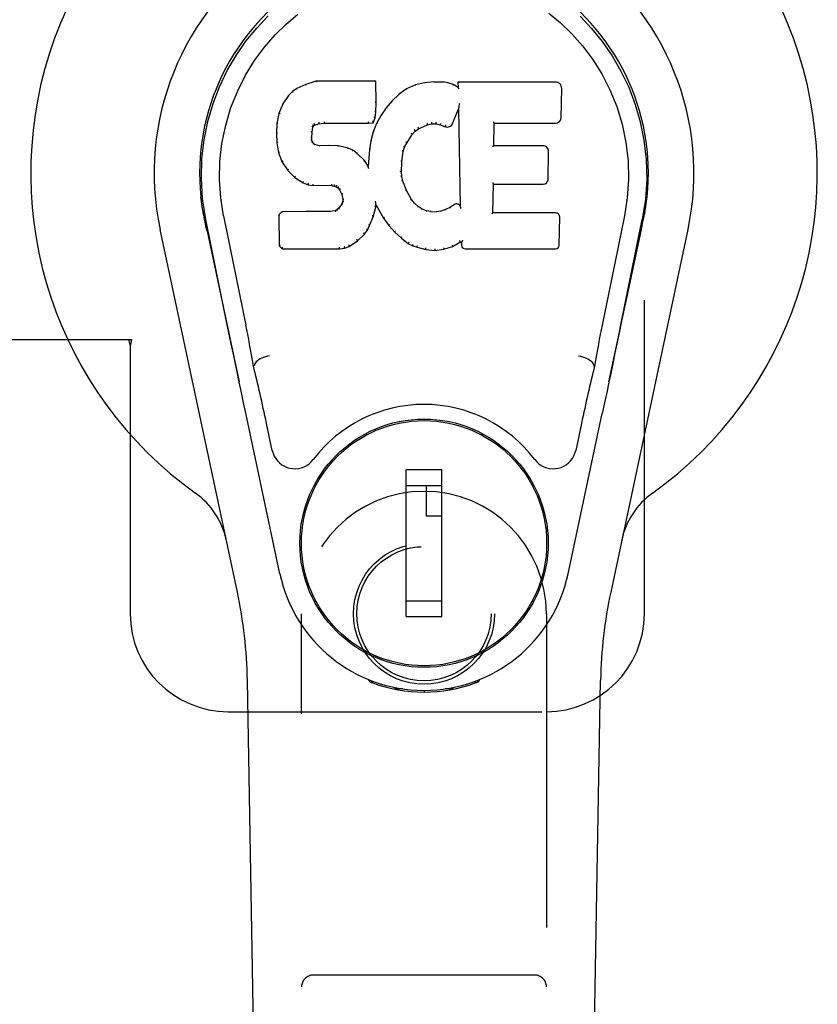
# Model space of a CAD drawing. Header units: inches. Extents: x 0 to 146, y 0 to 94.
# Tile 13 of 22: x 48.2 to 50.24, y 47.09 to 49.61. Entities that reach past the tile are written whole.
import ezdxf

# ---------------------------------------------------------------- set-up
doc = ezdxf.new("R2010")
doc.units = ezdxf.units.IN
doc.header["$LTSCALE"] = 8.008147
doc.header["$MEASUREMENT"] = 0
doc.linetypes.add('HIDDEN', pattern=[0.2, 0.1, -0.1])
doc.layers.add('DOOR_ASSEMBLY_RIGHT', color=7, linetype='CONTINUOUS')

msp = doc.modelspace()

# ---------------------------------------------------------------- linework, layer by layer
at = {"layer": 'DOOR_ASSEMBLY_RIGHT', "color": 8, "linetype": 'HIDDEN'}
for p, q in [((49.796, 48.09), (49.796, 50.34)), ((48.1655, 48.79), (48.4865, 48.79)), ((48.4791, 48.79), (48.4835, 48.7732)), ((48.4865, 48.79), (48.4835, 48.7732)), ((48.4835, 48.7732), (48.4835, 48.09)), ((48.921, 46.2325), (48.921, 48.09)), ((49.546, 48.09), (49.546, 46.2325)), ((48.7335, 47.84), (49.546, 47.84)), ((49.516, 47.1675), (48.951, 47.1675))]:
    msp.add_line(p, q, dxfattribs=at)
at = {"layer": 'DOOR_ASSEMBLY_RIGHT', "color": 7, "linetype": 'Continuous'}
for p, q in [((48.9574, 49.4495), (48.9316, 49.4413)), ((49.1103, 49.4495), (48.9574, 49.4495)), ((48.9575, 49.4488), (48.9574, 49.4495)), ((49.1097, 49.4489), (49.1103, 49.4495)), ((49.1115, 49.3947), (49.1103, 49.4495)), ((49.235, 49.4457), (49.2114, 49.4403)), ((49.2586, 49.448), (49.235, 49.4457)), ((49.2351, 49.445), (49.235, 49.4457)), ((49.2586, 49.448), (49.2826, 49.4476)), ((49.2586, 49.4473), (49.2586, 49.448)), ((49.2825, 49.4469), (49.2826, 49.4476)), ((49.2954, 49.4456), (49.2826, 49.4476)), ((49.2953, 49.4449), (49.2954, 49.4456)), ((49.3083, 49.4413), (49.2954, 49.4456)), ((49.5689, 49.4474), (49.3202, 49.4474)), ((49.3208, 49.4468), (49.3202, 49.4474)), ((49.3202, 49.4474), (49.3204, 49.4334)), ((48.8974, 49.4229), (48.8875, 49.4134)), ((48.9085, 49.4306), (48.8974, 49.4229)), ((48.8978, 49.4224), (48.8974, 49.4229)), ((48.9316, 49.4413), (48.9085, 49.4306)), ((48.9088, 49.4301), (48.9085, 49.4306)), ((48.9319, 49.4407), (48.9316, 49.4413)), ((49.1889, 49.4303), (49.1693, 49.416)), ((49.2114, 49.4403), (49.1889, 49.4303)), ((49.1893, 49.4298), (49.1889, 49.4303)), ((49.2116, 49.4396), (49.2114, 49.4403)), ((49.308, 49.4408), (49.3083, 49.4413)), ((49.3204, 49.4334), (49.3083, 49.4413)), ((49.3204, 49.4334), (49.321, 49.4322)), ((49.5837, 49.3566), (49.585, 49.431)), ((48.8875, 49.4134), (48.8727, 49.3916)), ((48.888, 49.413), (48.8875, 49.4134)), ((49.1102, 49.3702), (49.1115, 49.3947)), ((49.1109, 49.3947), (49.1115, 49.3947)), ((49.1522, 49.3996), (49.137, 49.3819)), ((49.1693, 49.416), (49.1522, 49.3996)), ((49.1526, 49.3992), (49.1522, 49.3996)), ((49.1697, 49.4155), (49.1693, 49.416)), ((48.8727, 49.3916), (48.8631, 49.3669)), ((48.8733, 49.3913), (48.8727, 49.3916)), ((49.1086, 49.356), (49.1102, 49.3702)), ((49.1096, 49.3703), (49.1102, 49.3702)), ((49.137, 49.3819), (49.1237, 49.3626)), ((49.1375, 49.3815), (49.137, 49.3819)), ((49.3065, 49.3416), (49.3214, 49.3784)), ((49.3219, 49.3813), (49.3214, 49.3784)), ((49.3214, 49.3784), (49.3257, 49.1313)), ((49.3221, 49.3832), (49.322, 49.3827)), ((49.3222, 49.3839), (49.3221, 49.3832)), ((49.3223, 49.3846), (49.3222, 49.3839)), ((49.3225, 49.3857), (49.3223, 49.3846)), ((49.3227, 49.3868), (49.3225, 49.3857)), ((49.3229, 49.388), (49.3227, 49.3868)), ((49.3231, 49.3894), (49.3229, 49.388)), ((49.3235, 49.3913), (49.3231, 49.3894)), ((49.3237, 49.3925), (49.3235, 49.3913)), ((48.8631, 49.3669), (48.858, 49.3419)), ((48.8636, 49.3667), (48.8631, 49.3669)), ((48.9784, 49.3461), (48.9785, 49.3447)), ((49.0914, 49.3447), (49.0913, 49.3461)), ((49.1041, 49.3433), (49.1086, 49.356)), ((49.108, 49.3561), (49.1086, 49.356)), ((49.1237, 49.3626), (49.1126, 49.3419)), ((49.1242, 49.3623), (49.1237, 49.3626)), ((48.858, 49.3419), (48.8566, 49.3169)), ((48.8586, 49.3418), (48.858, 49.3419)), ((48.9467, 49.3052), (48.9476, 49.3192)), ((48.947, 49.3192), (48.9476, 49.3192)), ((48.9476, 49.3192), (48.9496, 49.3322)), ((48.949, 49.3324), (48.9496, 49.3322)), ((48.9496, 49.3322), (48.9512, 49.3355)), ((48.9507, 49.3359), (48.9512, 49.3355)), ((48.9512, 49.3355), (48.9538, 49.3377)), ((48.9535, 49.3382), (48.9538, 49.3377)), ((48.9538, 49.3377), (48.9651, 49.3411)), ((48.965, 49.3417), (48.9651, 49.3411)), ((48.9651, 49.3411), (48.9785, 49.3422)), ((48.9785, 49.3427), (48.9785, 49.3422)), ((48.9785, 49.3422), (49.0914, 49.3422)), ((49.0914, 49.3422), (49.1041, 49.3433)), ((49.0914, 49.3427), (49.0914, 49.3422)), ((49.104, 49.32), (49.0981, 49.2976)), ((49.1037, 49.3438), (49.1041, 49.3433)), ((49.1126, 49.3419), (49.104, 49.32)), ((49.1046, 49.3198), (49.104, 49.32)), ((49.1132, 49.3416), (49.1126, 49.3419)), ((49.2034, 49.3137), (49.2105, 49.3224)), ((49.2101, 49.3229), (49.2105, 49.3224)), ((49.2105, 49.3224), (49.2193, 49.3284)), ((49.219, 49.3289), (49.2193, 49.3284)), ((49.2193, 49.3284), (49.2427, 49.3381)), ((49.2425, 49.3387), (49.2427, 49.3381)), ((49.2427, 49.3381), (49.2534, 49.3409)), ((49.2534, 49.3414), (49.2534, 49.3409)), ((49.2534, 49.3409), (49.2643, 49.3407)), ((49.2644, 49.3413), (49.2643, 49.3407)), ((49.2643, 49.3407), (49.2757, 49.338)), ((49.2759, 49.3386), (49.2757, 49.338)), ((49.2757, 49.338), (49.2874, 49.3335)), ((49.2876, 49.334), (49.2874, 49.3335)), ((49.4113, 49.2848), (49.4123, 49.3421)), ((49.4117, 49.3426), (49.4123, 49.3421)), ((49.4123, 49.3421), (49.5689, 49.3421)), ((48.8572, 49.3169), (48.8566, 49.3169)), ((48.8566, 49.3169), (48.8578, 49.2919)), ((48.9461, 49.3052), (48.9467, 49.3052)), ((48.9466, 49.2992), (48.9472, 49.2993)), ((48.9472, 49.2993), (48.9467, 49.3052)), ((48.9486, 49.2947), (48.9472, 49.2993)), ((48.948, 49.2944), (48.9486, 49.2947)), ((48.9513, 49.291), (48.9486, 49.2947)), ((49.0981, 49.2976), (49.0942, 49.2748)), ((49.0986, 49.2974), (49.0981, 49.2976)), ((49.1894, 49.2916), (49.2034, 49.3137)), ((49.2029, 49.3141), (49.2034, 49.3137)), ((48.8584, 49.292), (48.8578, 49.2919)), ((48.8578, 49.2919), (48.8624, 49.267)), ((48.9508, 49.2905), (48.9513, 49.291)), ((48.955, 49.2883), (48.9513, 49.291)), ((48.9547, 49.2877), (48.955, 49.2883)), ((48.9664, 49.285), (48.955, 49.2883)), ((48.9895, 49.2858), (48.9664, 49.285)), ((48.9664, 49.2843), (48.9664, 49.285)), ((49.0145, 49.2844), (48.9895, 49.2858)), ((48.9895, 49.2851), (48.9895, 49.2858)), ((48.9895, 49.2845), (48.9895, 49.2851)), ((49.0144, 49.2838), (49.0145, 49.2844)), ((49.0396, 49.2789), (49.0145, 49.2844)), ((49.0394, 49.2783), (49.0396, 49.2789)), ((49.0521, 49.2732), (49.0396, 49.2789)), ((49.0518, 49.2727), (49.0521, 49.2732)), ((49.0632, 49.2654), (49.0521, 49.2732)), ((49.0942, 49.2748), (49.0905, 49.2327)), ((49.0948, 49.2747), (49.0942, 49.2748)), ((49.1769, 49.2442), (49.1804, 49.2698)), ((49.1798, 49.2699), (49.1804, 49.2698)), ((49.1804, 49.2698), (49.1839, 49.2809)), ((49.1834, 49.2811), (49.1839, 49.2809)), ((49.1839, 49.2809), (49.1894, 49.2916)), ((49.1889, 49.2919), (49.1894, 49.2916)), ((49.4107, 49.2842), (49.4113, 49.2848)), ((49.5379, 49.2848), (49.4113, 49.2848)), ((49.55, 49.1981), (49.5513, 49.2713)), ((48.863, 49.2672), (48.8624, 49.267)), ((48.8624, 49.267), (48.8717, 49.2433)), ((48.8723, 49.2436), (48.8717, 49.2433)), ((49.0628, 49.2649), (49.0632, 49.2654)), ((49.0814, 49.2471), (49.0632, 49.2654)), ((49.0809, 49.2468), (49.0814, 49.2471)), ((49.0905, 49.2327), (49.0814, 49.2471)), ((49.1757, 49.2182), (49.1769, 49.2442)), ((49.1763, 49.2443), (49.1769, 49.2442)), ((48.8717, 49.2433), (48.8857, 49.222)), ((48.8862, 49.2223), (48.8857, 49.222)), ((48.8857, 49.222), (48.9035, 49.2037)), ((49.091, 49.2308), (49.0905, 49.2327)), ((48.9038, 49.2041), (48.9035, 49.2037)), ((48.9035, 49.2037), (48.9249, 49.1898)), ((49.1751, 49.2181), (49.1757, 49.2182)), ((49.1767, 49.206), (49.1757, 49.2182)), ((49.1761, 49.2059), (49.1767, 49.206)), ((49.1793, 49.1942), (49.1767, 49.206)), ((49.1788, 49.194), (49.1793, 49.1942)), ((49.1888, 49.1702), (49.1793, 49.1942)), ((48.9251, 49.1903), (48.9249, 49.1898)), ((48.9249, 49.1898), (48.9375, 49.1852)), ((48.9376, 49.1857), (48.9375, 49.1852)), ((48.9375, 49.1852), (48.9504, 49.183)), ((48.9505, 49.1835), (48.9504, 49.183)), ((48.9982, 49.1825), (48.9504, 49.183)), ((48.9983, 49.1831), (48.9982, 49.1825)), ((48.9982, 49.1825), (49.0046, 49.1819)), ((49.0047, 49.1825), (49.0046, 49.1819)), ((49.0046, 49.1819), (49.0097, 49.1802)), ((49.01, 49.1807), (49.0097, 49.1802)), ((49.0097, 49.1802), (49.0142, 49.1769)), ((49.0145, 49.1773), (49.0142, 49.1769)), ((49.0142, 49.1769), (49.0181, 49.1723)), ((49.0186, 49.1726), (49.0181, 49.1723)), ((49.0181, 49.1723), (49.024, 49.1605)), ((49.1882, 49.1699), (49.1888, 49.1702)), ((49.2012, 49.1478), (49.1888, 49.1702)), ((49.4095, 49.1133), (49.4108, 49.1863)), ((49.4103, 49.1869), (49.4108, 49.1863)), ((49.4108, 49.1863), (49.5379, 49.1863)), ((49.0245, 49.1607), (49.024, 49.1605)), ((49.024, 49.1605), (49.0263, 49.1473)), ((49.0263, 49.1473), (49.0258, 49.1414)), ((49.0269, 49.1473), (49.0263, 49.1473)), ((49.1096, 49.1424), (49.1094, 49.1434)), ((49.2007, 49.1474), (49.2012, 49.1478)), ((49.2091, 49.1385), (49.2012, 49.1478)), ((49.0067, 49.1183), (48.9931, 49.1173)), ((49.0112, 49.1208), (49.0067, 49.1183)), ((49.0069, 49.1177), (49.0067, 49.1183)), ((49.0157, 49.1252), (49.0112, 49.1208)), ((49.0116, 49.1202), (49.0112, 49.1208)), ((49.024, 49.1362), (49.0157, 49.1252)), ((49.0162, 49.1248), (49.0157, 49.1252)), ((49.0258, 49.1414), (49.024, 49.1362)), ((49.0245, 49.1359), (49.024, 49.1362)), ((49.0264, 49.1413), (49.0258, 49.1414)), ((49.1039, 49.1036), (49.1107, 49.1276)), ((49.1098, 49.1417), (49.1096, 49.1424)), ((49.1099, 49.141), (49.1098, 49.1417)), ((49.1101, 49.1403), (49.1099, 49.141)), ((49.1102, 49.1397), (49.1101, 49.1403)), ((49.1103, 49.1392), (49.1102, 49.1397)), ((49.1102, 49.1277), (49.1107, 49.1276)), ((49.1104, 49.1384), (49.1103, 49.1392)), ((49.1107, 49.1276), (49.1112, 49.1335)), ((49.1112, 49.1335), (49.1108, 49.1355)), ((49.1112, 49.1335), (49.1304, 49.0996)), ((49.2086, 49.138), (49.2091, 49.1385)), ((49.2184, 49.1301), (49.2091, 49.1385)), ((49.218, 49.1296), (49.2184, 49.1301)), ((49.2286, 49.1232), (49.2184, 49.1301)), ((49.2283, 49.1226), (49.2286, 49.1232)), ((49.2397, 49.1187), (49.2286, 49.1232)), ((49.2396, 49.1181), (49.2397, 49.1187)), ((49.2519, 49.1166), (49.2397, 49.1187)), ((49.2764, 49.1179), (49.2643, 49.1161)), ((49.2884, 49.1218), (49.2764, 49.1179)), ((49.2766, 49.1173), (49.2764, 49.1179)), ((49.2997, 49.127), (49.2884, 49.1218)), ((49.2886, 49.1212), (49.2884, 49.1218)), ((49.3101, 49.1342), (49.2997, 49.127)), ((49.3, 49.1264), (49.2997, 49.127)), ((49.3104, 49.1336), (49.3101, 49.1342)), ((49.3257, 49.1313), (49.3257, 49.1312)), ((49.3263, 49.1291), (49.3257, 49.1312)), ((49.3284, 49.1237), (49.3277, 49.1258)), ((48.6699, 49.1144), (48.6694, 49.1172)), ((48.6695, 49.1171), (48.6709, 49.11)), ((48.672, 49.1034), (48.6699, 49.1144)), ((48.6726, 49.1004), (48.672, 49.1034)), ((48.6732, 49.0973), (48.6726, 49.1004)), ((48.6756, 49.0857), (48.6732, 49.0973)), ((48.733, 48.8195), (48.6765, 49.0964)), ((48.722, 49.1056), (48.779, 48.8267)), ((48.8707, 49.1164), (48.8627, 49.1083)), ((48.8633, 49.108), (48.8627, 49.1083)), ((48.8627, 49.1083), (48.8641, 49.029)), ((48.9324, 49.117), (48.8707, 49.1164)), ((48.8709, 49.1157), (48.8707, 49.1164)), ((48.9931, 49.1173), (48.9324, 49.117)), ((48.9324, 49.1163), (48.9324, 49.117)), ((48.9324, 49.1163), (48.9324, 49.1157)), ((48.9931, 49.1166), (48.9931, 49.1173)), ((49.0946, 49.0809), (49.1039, 49.1036)), ((49.1033, 49.1038), (49.1039, 49.1036)), ((49.1309, 49.0999), (49.1304, 49.0996)), ((49.1304, 49.0996), (49.1436, 49.0808)), ((49.2519, 49.1166), (49.2643, 49.1161)), ((49.2519, 49.1159), (49.2519, 49.1166)), ((49.2644, 49.1154), (49.2643, 49.1161)), ((49.4089, 49.1126), (49.4095, 49.1133)), ((49.5695, 49.1133), (49.4095, 49.1133)), ((49.5787, 49.0306), (49.5799, 49.1027)), ((49.745, 49.1056), (49.688, 48.8267)), ((49.734, 48.8195), (49.7905, 49.0964)), ((49.7924, 49.0907), (49.794, 49.0984)), ((49.794, 49.0984), (49.7945, 49.1011)), ((49.7945, 49.1011), (49.7951, 49.1038)), ((49.7951, 49.1038), (49.7966, 49.1121)), ((49.7975, 49.1172), (49.7961, 49.11)), ((49.7966, 49.1121), (49.7976, 49.1172)), ((48.757, 48.1454), (48.5596, 49.0714)), ((48.6776, 49.076), (48.6756, 49.0857)), ((48.6796, 49.0665), (48.6776, 49.076)), ((49.0815, 49.0591), (49.0889, 49.0696)), ((49.0884, 49.0699), (49.0889, 49.0696)), ((49.0889, 49.0696), (49.0946, 49.0809)), ((49.0941, 49.0811), (49.0946, 49.0809)), ((49.144, 49.0811), (49.1436, 49.0808)), ((49.1436, 49.0808), (49.1589, 49.0639)), ((49.9073, 49.0714), (49.71, 48.1454)), ((49.7874, 49.0665), (49.7894, 49.076)), ((49.7894, 49.076), (49.7924, 49.0907)), ((48.6796, 49.0664), (48.7615, 48.6822)), ((49.0636, 49.0418), (49.0815, 49.0591)), ((49.081, 49.0594), (49.0815, 49.0591)), ((49.1593, 49.0643), (49.1589, 49.0639)), ((49.1589, 49.0639), (49.1759, 49.0487)), ((49.1763, 49.0492), (49.1759, 49.0487)), ((49.1759, 49.0487), (49.1942, 49.0348)), ((49.7055, 48.6822), (49.7874, 49.0664)), ((48.8647, 49.0292), (48.8641, 49.029)), ((48.8641, 49.029), (48.8717, 49.0216)), ((48.8719, 49.0222), (48.8717, 49.0216)), ((48.8717, 49.0216), (49.0179, 49.0216)), ((49.0178, 49.0241), (49.0177, 49.0255)), ((49.0178, 49.0222), (49.0179, 49.0216)), ((49.0179, 49.0216), (49.0306, 49.0233)), ((49.0305, 49.0238), (49.0306, 49.0233)), ((49.0306, 49.0233), (49.0428, 49.0276)), ((49.0425, 49.0281), (49.0428, 49.0276)), ((49.0428, 49.0276), (49.0636, 49.0418)), ((49.0633, 49.0422), (49.0636, 49.0418)), ((49.1945, 49.0353), (49.1942, 49.0348)), ((49.1942, 49.0348), (49.2047, 49.0294)), ((49.205, 49.0299), (49.2047, 49.0294)), ((49.2047, 49.0294), (49.2158, 49.0257)), ((49.2159, 49.0262), (49.2158, 49.0257)), ((49.2158, 49.0257), (49.2381, 49.02)), ((49.2382, 49.0206), (49.2381, 49.02)), ((49.2381, 49.02), (49.2609, 49.0175)), ((49.2609, 49.0175), (49.284, 49.0207)), ((49.2609, 49.018), (49.2609, 49.0175)), ((49.2839, 49.0212), (49.284, 49.0207)), ((49.284, 49.0207), (49.3062, 49.0275)), ((49.306, 49.0281), (49.3062, 49.0275)), ((49.3062, 49.0275), (49.3248, 49.0387)), ((49.3246, 49.0393), (49.3248, 49.0387)), ((49.3248, 49.0387), (49.3292, 49.0387)), ((49.3297, 49.0393), (49.3292, 49.0387)), ((49.3292, 49.0387), (49.3293, 49.0306)), ((49.3384, 49.0216), (49.5695, 49.0216)), ((48.8001, 48.7229), (48.798, 48.7225)), ((49.6669, 48.7229), (49.6689, 48.7225)), ((49.6941, 48.6283), (49.6884, 48.6014)), ((48.8658, 48.1918), (48.7775, 48.6065)), ((49.6012, 48.1918), (49.6884, 48.6014)), ((48.8462, 48.507), (48.8315, 48.5761)), ((49.6355, 48.5761), (49.6208, 48.507)), ((49.0859, 48.5502), (49.0859, 48.5459)), ((49.3811, 48.5502), (49.3811, 48.5459)), ((49.2788, 48.4571), (49.1882, 48.4571)), ((49.1882, 48.0831), (49.1882, 48.4571)), ((49.2788, 48.0831), (49.2788, 48.4571)), ((48.9534, 48.4178), (48.9577, 48.4178)), ((49.1882, 48.4178), (49.2788, 48.4178)), ((49.2394, 48.4178), (49.2394, 48.339)), ((49.5092, 48.4178), (49.5136, 48.4178)), ((49.2788, 48.339), (49.2394, 48.339)), ((48.9534, 48.1225), (48.9577, 48.1225)), ((49.2788, 48.1225), (49.1882, 48.1225)), ((49.5092, 48.1225), (49.5136, 48.1225)), ((49.1882, 48.0831), (49.2788, 48.0831)), ((49.0859, 47.99), (49.0859, 47.9944)), ((49.3811, 47.99), (49.3811, 47.9944)), ((48.855, 43.7806), (48.7827, 47.9199)), ((49.0948, 47.9165), (49.092, 47.9222)), ((49.0983, 47.9197), (49.0982, 47.9151)), ((49.3687, 47.9197), (49.3688, 47.9151)), ((49.375, 47.9222), (49.3722, 47.9165)), ((49.612, 43.7806), (49.6843, 47.9199)), ((49.1788, 47.8985), (49.1578, 47.8981)), ((49.2335, 47.8942), (49.2335, 47.8902)), ((49.3091, 47.8981), (49.2882, 47.8985))]:
    msp.add_line(p, q, dxfattribs=at)
for points in [[(48.722, 49.1056), (48.7148, 49.1514), (48.7116, 49.1975), (48.7126, 49.2442), (48.7178, 49.2909), (48.7273, 49.3372), (48.7407, 49.3822), (48.7578, 49.4249), (48.778, 49.4651), (48.801, 49.5023), (48.8262, 49.5366), (48.8531, 49.5676), (48.8815, 49.5956), (48.9111, 49.6207)], [(49.5524, 49.6233), (49.5822, 49.5985), (49.6109, 49.5708), (49.6381, 49.5399), (49.6637, 49.5058), (49.6871, 49.4685), (49.7079, 49.4278), (49.7255, 49.3847), (49.7391, 49.3397), (49.7488, 49.2934)], [(48.6765, 49.0964), (48.6683, 49.149), (48.6651, 49.2008), (48.6665, 49.251), (48.6721, 49.2998), (48.6817, 49.347), (48.695, 49.3923), (48.7116, 49.4355), (48.7313, 49.4765), (48.7539, 49.5153), (48.779, 49.5516), (48.8064, 49.5853), (48.8356, 49.6162)], [(49.6323, 49.6152), (49.6614, 49.5844), (49.6886, 49.5507), (49.7138, 49.5143), (49.7363, 49.4753), (49.756, 49.434), (49.7726, 49.3905), (49.7856, 49.3455), (49.795, 49.2987), (49.8006, 49.2501), (49.8019, 49.1999), (49.7986, 49.1485), (49.7905, 49.0964)], [(48.9575, 49.4488), (48.9576, 49.4488), (48.9576, 49.4488), (48.9577, 49.4487), (48.9577, 49.4486), (48.9578, 49.4484), (48.9578, 49.4483)], [(49.1091, 49.4488), (49.109, 49.4488), (49.1088, 49.4488), (49.1085, 49.4487), (49.1083, 49.4486), (49.108, 49.4484), (49.1078, 49.4483)], [(49.2354, 49.4445), (49.2354, 49.4446), (49.2353, 49.4448), (49.2353, 49.4449), (49.2352, 49.445), (49.2352, 49.445), (49.2351, 49.445)], [(49.2587, 49.4468), (49.2587, 49.4469), (49.2586, 49.4471), (49.2586, 49.4472), (49.2586, 49.4473), (49.2586, 49.4473), (49.2586, 49.4473)], [(49.2824, 49.4463), (49.2824, 49.4465), (49.2824, 49.4466), (49.2825, 49.4468), (49.2825, 49.4468), (49.2825, 49.4469), (49.2825, 49.4469)], [(49.2948, 49.4444), (49.2949, 49.4446), (49.295, 49.4447), (49.2951, 49.4448), (49.2952, 49.4449), (49.2952, 49.4449), (49.2953, 49.4449)], [(49.3228, 49.4462), (49.3225, 49.4464), (49.3223, 49.4465), (49.322, 49.4466), (49.3218, 49.4467), (49.3216, 49.4467), (49.3214, 49.4468)], [(48.8979, 49.4225), (48.898, 49.4225), (48.8981, 49.4225), (48.8983, 49.4226), (48.8985, 49.4225), (48.8988, 49.4224), (48.8991, 49.4223)], [(48.9089, 49.4301), (48.909, 49.4301), (48.9091, 49.4301), (48.9092, 49.4301), (48.9094, 49.43), (48.9096, 49.4299), (48.9098, 49.4297)], [(48.9319, 49.4407), (48.932, 49.4407), (48.9321, 49.4406), (48.9322, 49.4406), (48.9323, 49.4405), (48.9324, 49.4404), (48.9326, 49.4402)], [(49.1902, 49.4294), (49.19, 49.4296), (49.1898, 49.4297), (49.1897, 49.4298), (49.1895, 49.4298), (49.1894, 49.4298), (49.1892, 49.4297)], [(49.2122, 49.4392), (49.2121, 49.4393), (49.212, 49.4395), (49.2119, 49.4396), (49.2118, 49.4396), (49.2117, 49.4396), (49.2116, 49.4396)], [(49.3072, 49.4404), (49.3073, 49.4405), (49.3075, 49.4406), (49.3076, 49.4407), (49.3078, 49.4408), (49.3079, 49.4408), (49.308, 49.4408)], [(49.3231, 49.4299), (49.3228, 49.4304), (49.3225, 49.4308), (49.3222, 49.4312), (49.3219, 49.4315), (49.3217, 49.4317), (49.3214, 49.4319)], [(48.888, 49.413), (48.8882, 49.4132), (48.8884, 49.4132), (48.8886, 49.4133), (48.8889, 49.4132), (48.8892, 49.4132), (48.8895, 49.4131)], [(49.1109, 49.3946), (49.1108, 49.395), (49.1106, 49.3954), (49.1103, 49.3957), (49.1099, 49.3959), (49.1094, 49.396), (49.1089, 49.3961)], [(49.1541, 49.3992), (49.1538, 49.3993), (49.1535, 49.3994), (49.1533, 49.3994), (49.153, 49.3994), (49.1528, 49.3993), (49.1526, 49.3992)], [(49.1709, 49.4154), (49.1706, 49.4155), (49.1704, 49.4156), (49.1702, 49.4156), (49.17, 49.4156), (49.1698, 49.4156), (49.1697, 49.4155)], [(48.8734, 49.3914), (48.8735, 49.3915), (48.8738, 49.3917), (48.874, 49.3918), (48.8743, 49.3918), (48.8747, 49.3918), (48.875, 49.3917)], [(49.1096, 49.3703), (49.1095, 49.3707), (49.1093, 49.371), (49.109, 49.3713), (49.1086, 49.3716), (49.1081, 49.3717), (49.1076, 49.3718)], [(49.1391, 49.3817), (49.1388, 49.3817), (49.1385, 49.3818), (49.1382, 49.3818), (49.1379, 49.3817), (49.1377, 49.3816), (49.1375, 49.3815)], [(49.322, 49.3821), (49.3219, 49.3819), (49.3219, 49.3817), (49.3219, 49.3815)], [(49.322, 49.3827), (49.322, 49.3825), (49.322, 49.3823), (49.322, 49.3821)], [(48.8637, 49.3668), (48.8638, 49.3671), (48.8641, 49.3673), (48.8644, 49.3674), (48.8647, 49.3675), (48.8651, 49.3676), (48.8655, 49.3675)], [(48.9646, 49.345), (48.9648, 49.3446), (48.9649, 49.3441), (48.965, 49.3436), (48.9651, 49.343), (48.9651, 49.3425), (48.9652, 49.3421), (48.9651, 49.3418), (48.965, 49.3417)], [(48.9785, 49.3447), (48.9785, 49.3442), (48.9785, 49.3437), (48.9785, 49.3433), (48.9785, 49.343), (48.9785, 49.3428), (48.9785, 49.3427)], [(49.0914, 49.3427), (49.0914, 49.3428), (49.0914, 49.343), (49.0914, 49.3433), (49.0914, 49.3437), (49.0914, 49.3442), (49.0914, 49.3447)], [(49.1037, 49.3441), (49.1038, 49.3444), (49.1037, 49.3447), (49.1036, 49.3451), (49.1034, 49.3455), (49.1032, 49.3459), (49.1029, 49.3463), (49.1026, 49.3467), (49.1022, 49.347)], [(49.108, 49.3562), (49.1079, 49.3566), (49.1078, 49.3569), (49.1075, 49.3573), (49.1071, 49.3576), (49.1066, 49.3578), (49.106, 49.3579)], [(49.1259, 49.3626), (49.1256, 49.3627), (49.1252, 49.3627), (49.1249, 49.3627), (49.1247, 49.3626), (49.1244, 49.3625), (49.1242, 49.3622)], [(49.2534, 49.3414), (49.2534, 49.3415), (49.2534, 49.3417), (49.2534, 49.3421), (49.2534, 49.3426), (49.2534, 49.3431), (49.2533, 49.3437), (49.2532, 49.3443), (49.2531, 49.3448)], [(49.2644, 49.3413), (49.2643, 49.3413), (49.2643, 49.3416), (49.2643, 49.3419), (49.2643, 49.3424), (49.2643, 49.3429), (49.2644, 49.3435), (49.2645, 49.3441), (49.2646, 49.3446)], [(49.4097, 49.346), (49.41, 49.3458), (49.4103, 49.3456), (49.4105, 49.3453), (49.4107, 49.3451), (49.4109, 49.3448), (49.4111, 49.3446)], [(49.4111, 49.3446), (49.4113, 49.3443), (49.4114, 49.3441), (49.4115, 49.3438), (49.4116, 49.3436), (49.4117, 49.3434), (49.4117, 49.3432)], [(48.8586, 49.3418), (48.8588, 49.3421), (48.859, 49.3424), (48.8593, 49.3426), (48.8597, 49.3428), (48.8601, 49.3429), (48.8606, 49.3429)], [(48.945, 49.3208), (48.9456, 49.3207), (48.946, 49.3206), (48.9464, 49.3203), (48.9468, 49.32), (48.947, 49.3196), (48.947, 49.3192)], [(48.9471, 49.3344), (48.9476, 49.3342), (48.9481, 49.334), (48.9485, 49.3337), (48.9488, 49.3334), (48.949, 49.333), (48.949, 49.3326)], [(48.9491, 49.3385), (48.9497, 49.3382), (48.9502, 49.3378), (48.9505, 49.3374), (48.9508, 49.3369), (48.9509, 49.3365), (48.9508, 49.336)], [(48.9525, 49.3413), (48.9529, 49.341), (48.9531, 49.3406), (48.9534, 49.3401), (48.9536, 49.3396), (48.9537, 49.3392), (48.9537, 49.3388), (48.9537, 49.3385), (48.9536, 49.3382)], [(49.1065, 49.3206), (49.1061, 49.3206), (49.1057, 49.3206), (49.1053, 49.3205), (49.105, 49.3203), (49.1048, 49.3201), (49.1046, 49.3198)], [(49.1149, 49.3422), (49.1146, 49.3422), (49.1142, 49.3422), (49.1139, 49.3422), (49.1136, 49.342), (49.1133, 49.3418), (49.1131, 49.3416)], [(49.2102, 49.3229), (49.2103, 49.3232), (49.2103, 49.3235), (49.2102, 49.3239), (49.2101, 49.3243), (49.2098, 49.3247), (49.2095, 49.3251), (49.2092, 49.3254), (49.2087, 49.3257)], [(49.219, 49.3289), (49.2192, 49.3291), (49.2192, 49.3294), (49.2192, 49.3298), (49.2191, 49.3303), (49.2189, 49.3307), (49.2187, 49.3312), (49.2184, 49.3317), (49.218, 49.332)], [(49.2425, 49.3387), (49.2426, 49.3388), (49.2427, 49.3391), (49.2427, 49.3394), (49.2426, 49.3399), (49.2425, 49.3404), (49.2423, 49.3409), (49.2421, 49.3415), (49.2418, 49.3419)], [(49.2759, 49.3386), (49.2758, 49.3387), (49.2757, 49.339), (49.2757, 49.3393), (49.2757, 49.3398), (49.2758, 49.3403), (49.276, 49.3408), (49.2762, 49.3414), (49.2765, 49.3419)], [(49.2883, 49.3373), (49.288, 49.3369), (49.2878, 49.3364), (49.2876, 49.3359), (49.2874, 49.3354), (49.2874, 49.3349), (49.2873, 49.3345), (49.2874, 49.3342), (49.2876, 49.334)], [(48.8572, 49.317), (48.8573, 49.3173), (48.8575, 49.3176), (48.8578, 49.3179), (48.8582, 49.3181), (48.8587, 49.3182), (48.8592, 49.3183)], [(48.9442, 49.3066), (48.9447, 49.3065), (48.9451, 49.3064), (48.9455, 49.3062), (48.9458, 49.3059), (48.9461, 49.3056), (48.9461, 49.3052)], [(48.9446, 49.3002), (48.9451, 49.3002), (48.9455, 49.3001), (48.9458, 49.3), (48.9461, 49.2998), (48.9464, 49.2996), (48.9465, 49.2993)], [(48.9463, 49.2949), (48.9466, 49.2949), (48.9469, 49.2949), (48.9472, 49.2949), (48.9475, 49.2948), (48.9478, 49.2947), (48.9479, 49.2945)], [(49.1006, 49.2984), (49.1001, 49.2984), (49.0997, 49.2983), (49.0993, 49.2982), (49.099, 49.298), (49.0988, 49.2977), (49.0986, 49.2974)], [(49.1889, 49.2919), (49.189, 49.2923), (49.1889, 49.2928), (49.1887, 49.2932), (49.1883, 49.2937), (49.1878, 49.294), (49.1872, 49.2942)], [(49.2029, 49.3141), (49.203, 49.3144), (49.203, 49.3147), (49.2029, 49.3151), (49.2027, 49.3155), (49.2024, 49.3158), (49.2021, 49.3161), (49.2017, 49.3164), (49.2013, 49.3166)], [(48.8584, 49.292), (48.8585, 49.2924), (48.8587, 49.2928), (48.859, 49.2931), (48.8594, 49.2933), (48.8599, 49.2935), (48.8604, 49.2936)], [(48.863, 49.2673), (48.863, 49.2677), (48.8632, 49.2681), (48.8635, 49.2684), (48.8638, 49.2687), (48.8643, 49.269), (48.8649, 49.2691)], [(48.9494, 49.2905), (48.9497, 49.2906), (48.9499, 49.2907), (48.9502, 49.2907), (48.9504, 49.2907), (48.9506, 49.2906), (48.9507, 49.2906)], [(48.9538, 49.2873), (48.954, 49.2874), (48.9541, 49.2875), (48.9543, 49.2876), (48.9544, 49.2877), (48.9545, 49.2877), (48.9546, 49.2877)], [(48.9661, 49.2838), (48.9662, 49.2839), (48.9662, 49.2841), (48.9663, 49.2842), (48.9663, 49.2843), (48.9663, 49.2843), (48.9664, 49.2843)], [(49.0142, 49.2832), (49.0142, 49.2834), (49.0143, 49.2835), (49.0143, 49.2837), (49.0143, 49.2837), (49.0144, 49.2838), (49.0144, 49.2838)], [(49.0388, 49.2778), (49.0389, 49.278), (49.0391, 49.2781), (49.0392, 49.2782), (49.0392, 49.2783), (49.0393, 49.2783), (49.0394, 49.2783)], [(49.0508, 49.2724), (49.0511, 49.2725), (49.0513, 49.2726), (49.0514, 49.2727), (49.0515, 49.2727), (49.0517, 49.2727), (49.0518, 49.2727)], [(49.0967, 49.2758), (49.0963, 49.2758), (49.0958, 49.2757), (49.0954, 49.2756), (49.0951, 49.2754), (49.0949, 49.2751), (49.0948, 49.2747)], [(49.1798, 49.27), (49.1798, 49.2704), (49.1796, 49.2708), (49.1793, 49.2711), (49.1789, 49.2714), (49.1784, 49.2716), (49.1779, 49.2717)], [(49.1834, 49.2812), (49.1834, 49.2816), (49.1833, 49.282), (49.183, 49.2824), (49.1826, 49.2828), (49.1821, 49.2831), (49.1816, 49.2832)], [(49.4087, 49.2836), (49.4089, 49.2838), (49.4092, 49.2839), (49.4094, 49.284), (49.4096, 49.2841), (49.4099, 49.2842), (49.41, 49.2842)], [(49.7488, 49.2934), (49.7542, 49.2459), (49.7554, 49.1983), (49.7523, 49.1517), (49.745, 49.1056)], [(48.8722, 49.2437), (48.8722, 49.2441), (48.8723, 49.2445), (48.8726, 49.2449), (48.8729, 49.2453), (48.8734, 49.2456), (48.874, 49.2459)], [(49.0615, 49.2648), (49.0618, 49.2649), (49.062, 49.265), (49.0622, 49.265), (49.0624, 49.265), (49.0626, 49.265), (49.0627, 49.2649)], [(49.0793, 49.2469), (49.0796, 49.247), (49.0799, 49.247), (49.0802, 49.247), (49.0804, 49.247), (49.0806, 49.2469), (49.0808, 49.2468)], [(49.1763, 49.2443), (49.1762, 49.2447), (49.176, 49.245), (49.1757, 49.2453), (49.1753, 49.2456), (49.1748, 49.2457), (49.1743, 49.2458)], [(48.8861, 49.2224), (48.886, 49.2227), (48.886, 49.223), (48.8861, 49.2234), (48.8863, 49.2237), (48.8866, 49.2241), (48.8869, 49.2244), (48.8873, 49.2247), (48.8877, 49.2249)], [(49.0924, 49.2262), (49.0919, 49.2281), (49.0917, 49.2289), (49.0914, 49.2297), (49.0913, 49.2302), (49.0911, 49.2306)], [(49.1751, 49.2182), (49.175, 49.2185), (49.1748, 49.2189), (49.1745, 49.2191), (49.1741, 49.2193), (49.1736, 49.2194), (49.1731, 49.2195)], [(48.9038, 49.2042), (48.9037, 49.2044), (48.9036, 49.2047), (48.9037, 49.2051), (48.9038, 49.2055), (48.9041, 49.2059), (48.9044, 49.2063), (48.9047, 49.2067), (48.9051, 49.207)], [(48.9251, 49.1903), (48.925, 49.1905), (48.9249, 49.1908), (48.9249, 49.1912), (48.925, 49.1916), (48.9252, 49.1921), (48.9254, 49.1926), (48.9257, 49.1931), (48.926, 49.1935)], [(49.1761, 49.206), (49.176, 49.2063), (49.1757, 49.2065), (49.1754, 49.2067), (49.175, 49.2069), (49.1746, 49.207), (49.1742, 49.207)], [(49.1787, 49.194), (49.1786, 49.1943), (49.1783, 49.1945), (49.178, 49.1947), (49.1777, 49.1948), (49.1773, 49.1948), (49.1769, 49.1948)], [(48.9376, 49.1857), (48.9375, 49.1858), (48.9375, 49.1861), (48.9375, 49.1864), (48.9375, 49.1869), (48.9376, 49.1874), (48.9378, 49.188), (48.9379, 49.1885), (48.9382, 49.189)], [(48.9505, 49.1835), (48.9505, 49.1836), (48.9504, 49.1838), (48.9504, 49.1842), (48.9504, 49.1847), (48.9505, 49.1852), (48.9505, 49.1858), (48.9506, 49.1864), (48.9507, 49.1869)], [(48.9983, 49.1831), (48.9982, 49.1831), (48.9982, 49.1834), (48.9982, 49.1837), (48.9982, 49.1842), (48.9982, 49.1847), (48.9983, 49.1853), (48.9983, 49.1859), (48.9984, 49.1864)], [(49.0047, 49.1825), (49.0046, 49.1826), (49.0046, 49.1828), (49.0046, 49.1832), (49.0046, 49.1836), (49.0047, 49.1842), (49.0048, 49.1847), (49.005, 49.1853), (49.0052, 49.1858)], [(49.0099, 49.1807), (49.0098, 49.1809), (49.0097, 49.1812), (49.0097, 49.1816), (49.0098, 49.1821), (49.01, 49.1826), (49.0103, 49.183), (49.0106, 49.1835), (49.0109, 49.1839)], [(49.0146, 49.1773), (49.0144, 49.1776), (49.0143, 49.1779), (49.0144, 49.1783), (49.0146, 49.1787), (49.0148, 49.1791), (49.0151, 49.1795), (49.0155, 49.1798), (49.0159, 49.1801)], [(49.0185, 49.1727), (49.0184, 49.1731), (49.0185, 49.1735), (49.0188, 49.174), (49.0191, 49.1744), (49.0196, 49.1748), (49.0202, 49.1751)], [(49.1882, 49.1699), (49.188, 49.1701), (49.1878, 49.1703), (49.1875, 49.1704), (49.1872, 49.1705), (49.1868, 49.1705), (49.1864, 49.1704)], [(49.4083, 49.1902), (49.4086, 49.19), (49.4088, 49.1898), (49.409, 49.1896), (49.4093, 49.1893), (49.4095, 49.1891), (49.4097, 49.1888)], [(49.4097, 49.1888), (49.4098, 49.1886), (49.41, 49.1883), (49.4101, 49.1881), (49.4102, 49.1879), (49.4102, 49.1876), (49.4102, 49.1875)], [(48.6694, 49.1172), (48.6683, 49.1235), (48.6673, 49.1298), (48.6663, 49.136), (48.6655, 49.1423), (48.6647, 49.1485), (48.664, 49.1546)], [(49.0245, 49.1608), (49.0245, 49.1612), (49.0247, 49.1616), (49.025, 49.162), (49.0254, 49.1623), (49.0259, 49.1625), (49.0264, 49.1627)], [(49.0269, 49.1474), (49.027, 49.1477), (49.0272, 49.148), (49.0276, 49.1483), (49.028, 49.1485), (49.0284, 49.1487), (49.0289, 49.1487)], [(49.1991, 49.1477), (49.1994, 49.1478), (49.1997, 49.1478), (49.2, 49.1478), (49.2002, 49.1477), (49.2004, 49.1476), (49.2006, 49.1475)], [(49.7975, 49.1172), (49.7986, 49.1236), (49.7997, 49.1299), (49.8006, 49.1362), (49.8015, 49.1424), (49.8023, 49.1486), (49.803, 49.1546)], [(49.0117, 49.1203), (49.0118, 49.1203), (49.012, 49.1203), (49.0122, 49.1203), (49.0124, 49.1203), (49.0126, 49.1202), (49.0128, 49.12)], [(49.0162, 49.1247), (49.0164, 49.1249), (49.0166, 49.125), (49.0169, 49.125), (49.0171, 49.125), (49.0174, 49.1249), (49.0177, 49.1248)], [(49.0246, 49.136), (49.0248, 49.1362), (49.025, 49.1363), (49.0253, 49.1364), (49.0256, 49.1364), (49.0259, 49.1364), (49.0263, 49.1363)], [(49.0265, 49.1414), (49.0266, 49.1417), (49.0269, 49.1419), (49.0272, 49.1421), (49.0275, 49.1422), (49.0279, 49.1422), (49.0284, 49.1422)], [(49.1102, 49.1278), (49.1101, 49.1282), (49.1099, 49.1285), (49.1096, 49.1289), (49.1092, 49.1291), (49.1087, 49.1293), (49.1082, 49.1294)], [(49.1106, 49.1372), (49.1106, 49.1376), (49.1106, 49.1378), (49.1104, 49.1384)], [(49.1108, 49.1357), (49.1108, 49.1358), (49.1108, 49.136), (49.1108, 49.1361), (49.1108, 49.1363), (49.1108, 49.1365), (49.1107, 49.1368), (49.1107, 49.137), (49.1106, 49.1372)], [(49.2072, 49.138), (49.2075, 49.1381), (49.2078, 49.1382), (49.208, 49.1382), (49.2082, 49.1382), (49.2085, 49.1381), (49.2087, 49.138)], [(49.2168, 49.1294), (49.2171, 49.1296), (49.2174, 49.1297), (49.2175, 49.1297), (49.2177, 49.1297), (49.2179, 49.1297), (49.2181, 49.1296)], [(49.2274, 49.1223), (49.2276, 49.1225), (49.2278, 49.1226), (49.2279, 49.1226), (49.2281, 49.1227), (49.2282, 49.1227), (49.2283, 49.1226)], [(49.239, 49.1176), (49.2392, 49.1178), (49.2393, 49.1179), (49.2393, 49.118), (49.2394, 49.1181), (49.2395, 49.1181), (49.2396, 49.1181)], [(49.2893, 49.1207), (49.2892, 49.1209), (49.289, 49.121), (49.2889, 49.1211), (49.2888, 49.1212), (49.2887, 49.1212), (49.2886, 49.1212)], [(49.3009, 49.1261), (49.3007, 49.1263), (49.3005, 49.1264), (49.3004, 49.1264), (49.3002, 49.1265), (49.3001, 49.1265), (49.3, 49.1264)], [(49.3256, 49.1313), (49.3249, 49.1322), (49.3243, 49.133), (49.3235, 49.1337), (49.3228, 49.1343), (49.3221, 49.1348), (49.3213, 49.1352), (49.3205, 49.1355), (49.3197, 49.1358), (49.3189, 49.136), (49.3181, 49.1362), (49.3173, 49.1363), (49.3165, 49.1363)], [(49.3277, 49.1258), (49.3273, 49.1268), (49.327, 49.1276), (49.3268, 49.1283), (49.3265, 49.1288)], [(48.8636, 49.1083), (48.8638, 49.1084), (48.8641, 49.1085), (48.8643, 49.1086), (48.8647, 49.1087), (48.865, 49.1086), (48.8653, 49.1086)], [(48.871, 49.1157), (48.8711, 49.1157), (48.8713, 49.1157), (48.8714, 49.1156), (48.8715, 49.1155), (48.8716, 49.1153), (48.8718, 49.1152)], [(48.9931, 49.1166), (48.9931, 49.1166), (48.9931, 49.1165), (48.9932, 49.1165), (48.9932, 49.1163), (48.9932, 49.1162), (48.9932, 49.116)], [(49.0069, 49.1177), (49.007, 49.1177), (49.0071, 49.1176), (49.0072, 49.1176), (49.0073, 49.1175), (49.0074, 49.1173), (49.0075, 49.1172)], [(49.1033, 49.1038), (49.1033, 49.1042), (49.1032, 49.1047), (49.1029, 49.1051), (49.1025, 49.1054), (49.102, 49.1057), (49.1014, 49.1058)], [(49.1308, 49.0999), (49.1307, 49.1003), (49.1308, 49.1008), (49.1311, 49.1012), (49.1315, 49.1017), (49.132, 49.102), (49.1325, 49.1023)], [(49.2517, 49.1154), (49.2517, 49.1155), (49.2517, 49.1157), (49.2518, 49.1158), (49.2518, 49.1159), (49.2518, 49.1159), (49.2519, 49.1159)], [(49.2645, 49.1149), (49.2645, 49.115), (49.2644, 49.1152), (49.2644, 49.1153), (49.2644, 49.1154), (49.2644, 49.1154), (49.2644, 49.1154)], [(49.277, 49.1168), (49.2769, 49.1169), (49.2768, 49.1171), (49.2768, 49.1172), (49.2767, 49.1172), (49.2766, 49.1173), (49.2766, 49.1173)], [(49.4069, 49.112), (49.4072, 49.1122), (49.4074, 49.1123), (49.4077, 49.1125), (49.4079, 49.1125), (49.4081, 49.1126), (49.4083, 49.1126)], [(49.0883, 49.0699), (49.0885, 49.0703), (49.0884, 49.0708), (49.0881, 49.0713), (49.0877, 49.0717), (49.0872, 49.0721), (49.0867, 49.0723)], [(49.0941, 49.0811), (49.0942, 49.0815), (49.0941, 49.082), (49.0938, 49.0824), (49.0934, 49.0828), (49.0929, 49.0831), (49.0923, 49.0833)], [(49.144, 49.0812), (49.1439, 49.0815), (49.1439, 49.0818), (49.144, 49.0822), (49.1442, 49.0826), (49.1444, 49.0829), (49.1448, 49.0833), (49.1452, 49.0835), (49.1456, 49.0837)], [(49.0632, 49.0422), (49.0634, 49.0425), (49.0635, 49.0428), (49.0634, 49.0432), (49.0633, 49.0436), (49.0631, 49.044), (49.0628, 49.0445), (49.0624, 49.0448), (49.062, 49.0451)], [(49.081, 49.0594), (49.0812, 49.0597), (49.0812, 49.0601), (49.0811, 49.0605), (49.0809, 49.0608), (49.0807, 49.0612), (49.0804, 49.0616), (49.08, 49.0619), (49.0795, 49.0621)], [(49.1593, 49.0643), (49.1591, 49.0646), (49.1591, 49.0649), (49.1591, 49.0652), (49.1593, 49.0656), (49.1595, 49.066), (49.1598, 49.0664), (49.1602, 49.0668), (49.1607, 49.0671)], [(49.1763, 49.0492), (49.1761, 49.0494), (49.1761, 49.0498), (49.1761, 49.0502), (49.1763, 49.0506), (49.1765, 49.051), (49.1768, 49.0514), (49.1772, 49.0518), (49.1776, 49.0521)], [(49.3241, 49.0426), (49.3242, 49.0424), (49.3243, 49.0422), (49.3244, 49.042), (49.3244, 49.0417), (49.3245, 49.0415), (49.3246, 49.0412)], [(49.3317, 49.0426), (49.3314, 49.0424), (49.3312, 49.0422), (49.3309, 49.042), (49.3307, 49.0417), (49.3305, 49.0415), (49.3303, 49.0412)], [(48.8647, 49.0296), (48.8648, 49.03), (48.865, 49.0304), (48.8653, 49.0307), (48.8656, 49.031), (48.8661, 49.0313), (48.8667, 49.0315)], [(48.8719, 49.0222), (48.8718, 49.0224), (48.8717, 49.0226), (48.8717, 49.0229), (48.8718, 49.0233), (48.8719, 49.0237), (48.872, 49.0241)], [(48.872, 49.0241), (48.8721, 49.0244), (48.8722, 49.0246), (48.8724, 49.0249), (48.8725, 49.0251), (48.8726, 49.0253), (48.8727, 49.0255)], [(49.0178, 49.0222), (49.0179, 49.0222), (49.0179, 49.0224), (49.0179, 49.0228), (49.0179, 49.0232), (49.0179, 49.0236), (49.0178, 49.0241)], [(49.0305, 49.0238), (49.0306, 49.0239), (49.0306, 49.0242), (49.0306, 49.0246), (49.0306, 49.025), (49.0305, 49.0255), (49.0304, 49.0261), (49.0302, 49.0267), (49.03, 49.0271)], [(49.0425, 49.0281), (49.0427, 49.0283), (49.0428, 49.0286), (49.0428, 49.029), (49.0427, 49.0294), (49.0425, 49.0299), (49.0423, 49.0304), (49.042, 49.0309), (49.0416, 49.0312)], [(49.1945, 49.0353), (49.1944, 49.0355), (49.1943, 49.0358), (49.1943, 49.0362), (49.1944, 49.0366), (49.1946, 49.0371), (49.1949, 49.0376), (49.1952, 49.038), (49.1956, 49.0383)], [(49.2049, 49.0299), (49.2048, 49.0301), (49.2047, 49.0304), (49.2047, 49.0308), (49.2048, 49.0312), (49.205, 49.0317), (49.2052, 49.0322), (49.2054, 49.0327), (49.2057, 49.0331)], [(49.2159, 49.0262), (49.2158, 49.0263), (49.2157, 49.0266), (49.2157, 49.027), (49.2158, 49.0275), (49.2159, 49.028), (49.2161, 49.0286), (49.2163, 49.0291), (49.2165, 49.0295)], [(49.2382, 49.0206), (49.2381, 49.0207), (49.238, 49.0209), (49.238, 49.0213), (49.2381, 49.0217), (49.2381, 49.0223), (49.2382, 49.0228), (49.2384, 49.0234), (49.2385, 49.0239)], [(49.2609, 49.0214), (49.2609, 49.021), (49.2609, 49.0205), (49.2609, 49.0199)], [(49.2609, 49.0199), (49.2609, 49.0188), (49.2609, 49.0184), (49.2609, 49.0181), (49.2609, 49.018)], [(49.2834, 49.0245), (49.2836, 49.0241), (49.2837, 49.0236), (49.2839, 49.0231), (49.284, 49.0226), (49.284, 49.0221), (49.284, 49.0217), (49.284, 49.0213), (49.2839, 49.0212)], [(49.3051, 49.0313), (49.3054, 49.0309), (49.3057, 49.0304), (49.3059, 49.03), (49.3061, 49.0295), (49.3062, 49.029), (49.3062, 49.0286), (49.3061, 49.0283), (49.306, 49.0281)], [(49.3246, 49.0412), (49.3247, 49.0408), (49.3248, 49.0403), (49.3248, 49.04), (49.3248, 49.0396), (49.3248, 49.0394), (49.3247, 49.0393)], [(49.3303, 49.0412), (49.3302, 49.041), (49.33, 49.0407), (49.3299, 49.0405), (49.3298, 49.0403), (49.3298, 49.04), (49.3298, 49.0399)], [(48.7775, 48.6065), (48.7729, 48.6283), (48.7672, 48.6551), (48.7616, 48.6815), (48.7562, 48.7074), (48.751, 48.7324), (48.746, 48.7563), (48.7413, 48.7789), (48.737, 48.7999), (48.733, 48.8195)], [(49.734, 48.8195), (49.73, 48.7999), (49.7256, 48.7789), (49.7209, 48.7563), (49.716, 48.7324), (49.7108, 48.7074), (49.7053, 48.6815), (49.6998, 48.6551), (49.6941, 48.6283)], [(48.8389, 48.7484), (48.8338, 48.7474), (48.8288, 48.7461), (48.824, 48.7446), (48.8195, 48.7427), (48.8152, 48.7407), (48.8114, 48.7384), (48.8081, 48.736), (48.8053, 48.7335), (48.8031, 48.7309), (48.8014, 48.7283), (48.8005, 48.7257), (48.8001, 48.7232)], [(49.6281, 48.7484), (49.6332, 48.7474), (49.6382, 48.7461), (49.643, 48.7446), (49.6475, 48.7427), (49.6517, 48.7407), (49.6555, 48.7384), (49.6589, 48.736), (49.6617, 48.7335), (49.6639, 48.7309), (49.6655, 48.7283), (49.6665, 48.7257), (49.6669, 48.7232)], [(48.8001, 48.7232), (48.8001, 48.7231), (48.8001, 48.723), (48.8001, 48.723), (48.8001, 48.7229), (48.8001, 48.7229), (48.8001, 48.7229)], [(49.6669, 48.7229), (49.6669, 48.7229), (49.6669, 48.7229), (49.6669, 48.723), (49.6669, 48.723), (49.6669, 48.7231), (49.6669, 48.7232)], [(48.8462, 48.507), (48.8483, 48.4996), (48.8512, 48.4927), (48.855, 48.4862), (48.8595, 48.4803), (48.8647, 48.475), (48.8706, 48.4704), (48.877, 48.4666), (48.8838, 48.4636), (48.891, 48.4615), (48.8983, 48.4604), (48.9058, 48.4602), (48.9132, 48.4609), (48.9205, 48.4626), (48.9275, 48.4652), (48.9341, 48.4687), (48.9403, 48.473), (48.9458, 48.478), (48.9508, 48.4838)], [(49.5162, 48.4838), (49.5212, 48.478), (49.5267, 48.4729), (49.5329, 48.4687), (49.5395, 48.4652), (49.5465, 48.4626), (49.5538, 48.4609), (49.5612, 48.4602), (49.5687, 48.4604), (49.576, 48.4615), (49.5832, 48.4636), (49.59, 48.4666), (49.5964, 48.4704), (49.6023, 48.475), (49.6075, 48.4803), (49.6121, 48.4863), (49.6158, 48.4928), (49.6187, 48.4997), (49.6208, 48.507)], [(49.0948, 47.9165), (49.095, 47.9164), (49.097, 47.9156)], [(49.097, 47.9156), (49.0986, 47.9149), (49.1005, 47.9142), (49.1026, 47.9134)], [(49.1019, 47.9166), (49.1019, 47.9165), (49.1019, 47.9163), (49.1019, 47.9161), (49.102, 47.9158), (49.102, 47.9154), (49.1021, 47.9149), (49.1021, 47.9144), (49.1022, 47.9138), (49.1022, 47.9136)], [(49.3644, 47.9134), (49.3665, 47.9142), (49.3684, 47.9149), (49.37, 47.9156), (49.3712, 47.9161), (49.372, 47.9164), (49.3722, 47.9165)], [(49.3648, 47.9136), (49.3648, 47.9141), (49.3649, 47.9147), (49.3649, 47.9152), (49.365, 47.9156), (49.365, 47.916), (49.365, 47.9163), (49.3651, 47.9165), (49.3651, 47.9165)]]:
    msp.add_lwpolyline(points, dxfattribs=at)
for radius in [0.3169, 0.313]:
    msp.add_circle((49.2335, 48.2701), radius, dxfattribs=at)
at = {"layer": 'DOOR_ASSEMBLY_RIGHT', "color": 8, "linetype": 'HIDDEN'}
for radius in [0.18, 0.1715]:
    msp.add_circle((49.2335, 48.09), radius, dxfattribs=at)
at = {"layer": 'DOOR_ASSEMBLY_RIGHT', "color": 7, "linetype": 'Continuous'}
for centre, radius, start, end in [((49.2335, 49.215), 1.0039, 305.5066, 234.4934), ((49.2335, 49.215), 0.689, 347.9703, 192.0297), ((49.2335, 49.215), 0.5727, 353.9465, 186.0535), ((49.2335, 48.2701), 0.3543, 37.0812, 142.9188), ((48.5361, 48.2375), 0.1969, 12.0297, 54.4934), ((49.9309, 48.2375), 0.1969, 125.5066, 167.9703), ((49.2335, 48.2701), 0.3759, 192.0247, 347.9753), ((47.6018, 47.8993), 1.1811, 1, 12.0297), ((50.8652, 47.8993), 1.1811, 167.9703, 179), ((49.2335, 48.2705), 0.3803, 249.8689, 290.1311)]:
    msp.add_arc(centre, radius, start, end, dxfattribs=at)
at = {"layer": 'DOOR_ASSEMBLY_RIGHT', "color": 8, "linetype": 'HIDDEN'}
for centre, radius, start, end in [((49.2335, 48.09), 0.3125, 0, 180), ((48.7335, 48.09), 0.25, 180, 270), ((49.546, 48.09), 0.25, 270, 360), ((48.951, 47.1375), 0.03, 90, 180), ((49.516, 47.1375), 0.03, 0, 90)]:
    msp.add_arc(centre, radius, start, end, dxfattribs=at)
at = {"layer": 'DOOR_ASSEMBLY_RIGHT', "color": 7, "linetype": 'Continuous'}
for centre, major_axis, ratio, start_param, end_param in [((49.1078, 49.4489), (0.00197, 0), 0.025114, -0.786719, -0.024118), ((49.3227, 49.4468), (0.00197, 0), 0.025118, -3.116464, -2.325954), ((49.5689, 49.4313), (0, 0.0161), 0.999848, -1.588252, 0), ((49.323, 49.4309), (0.00199, -0.00132), 0.020652, -3.102743, -2.463868), ((48.8948, 49.4195), (0.0068, 0.00655), 0.004742, -3.141162, -3.013964), ((48.8784, 49.3988), (0.00508, 0.00754), 0.00518, -3.14111, -2.996917), ((49.3218, 49.3864), (-0.00007, 0.00508), 0.009159, -3.095969, -2.840226), ((48.8678, 49.3772), (0.0041, 0.0105), 0.004273, -3.141291, -3.020229), ((49.1089, 49.3647), (0.00094, 0.00857), 0.005495, -3.302393, -3.142137), ((49.5689, 49.3569), (0, 0.0148), 0.999848, -3.141593, -1.588252), ((48.95, 49.3388), (0.00095, 0.00638), 0.007192, -3.355813, -3.142604), ((48.9528, 49.3402), (0.00209, 0.00429), 0.008578, -3.403109, -3.143347), ((48.9573, 49.3414), (0.00383, 0.00321), 0.007171, 2.96981, 3.140158), ((49.1043, 49.3458), (0.00068, 0.00203), 0.016088, -3.702354, -3.152114), ((49.2144, 49.3282), (0.00432, 0.00532), 0.00577, -3.304466, -3.142382), ((49.293, 49.3471), (0, 0.0146), 0.999848, -3.533459, -1.953533), ((49.4117, 49.3446), (0, 0.00197), 0.017455, -3.939332, -3.159046), ((48.944, 49.3076), (-0.00257, 0.00839), 0.005552, -3.300311, -3.142126), ((48.9445, 49.2993), (-0.00357, 0.00494), 0.007846, -3.360933, -3.142764), ((48.9456, 49.2944), (0.00526, -0.0039), 0.006775, -0.176276, -0.000946), ((48.9492, 49.2893), (0.00548, -0.00159), 0.007025, -0.140966, -0.001177), ((49.4087, 49.2842), (0.00197, 0), 0.025118, -0.815639, -0.025129), ((49.5379, 49.2715), (0, 0.0133), 0.999848, -1.588252, 0), ((48.8611, 49.2773), (-0.0019, 0.0101), 0.004568, -3.141227, -3.008321), ((48.8688, 49.2525), (-0.00347, 0.00889), 0.004705, -3.141171, -3.003628), ((49.0745, 49.2532), (-0.00642, 0.00646), 0.004954, -3.275719, -3.142061), ((49.0927, 49.2281), (-0.00174, 0.00274), 0.015087, 0.04445, 0.369523), ((49.5379, 49.1984), (0, 0.0121), 0.999848, -3.141593, -1.588252), ((49.005, 49.1845), (0.00499, -0.00375), 0.005785, 0.000903, 0.134339), ((49.0149, 49.1799), (-0.00361, 0.00727), 0.005338, -3.141007, -2.984653), ((49.4103, 49.1888), (0, 0.00197), 0.017455, -3.939332, -3.159046), ((49.0233, 49.1675), (-0.0012, 0.00679), 0.006717, -3.140718, -2.94213), ((49.0276, 49.1549), (0.00064, 0.00765), 0.00631, -3.140878, -2.958148), ((49.1941, 49.1552), (-0.00658, 0.0078), 0.004485, -3.264946, -3.141961), ((49.018, 49.1237), (0.00634, 0.00347), 0.005821, -3.140857, -3.001014), ((49.0285, 49.1412), (0.00397, 0.00532), 0.007145, -3.140627, -2.942612), ((49.029, 49.1486), (0.00258, 0.00729), 0.006297, -3.140888, -2.96164), ((49.111, 49.1378), (0.0009, 0.0101), 0.004701, -3.278265, -3.141973), ((49.1111, 49.139), (0.00028, 0.00351), 0.012838, -3.478921, -3.183776), ((49.3165, 49.1255), (0, 0.0108), 0.999848, 0, 0.641022), ((49.3283, 49.126), (-0.00202, 0.00309), 0.013288, 0.045758, 0.45434), ((48.8653, 49.11), (0.00193, 0.00197), 0.017814, -3.134444, -2.607219), ((48.8737, 49.1158), (0.00281, 0.00005), 0.01516, -3.135583, -2.872341), ((49.407, 49.1126), (0.00197, 0), 0.025118, -0.815639, -0.025129), ((49.5695, 49.1029), (0, 0.0104), 0.999848, -1.588252, 0), ((48.8647, 49.032), (-0.00002, 0.00277), 0.015238, -3.135438, -2.613777), ((48.87, 49.0241), (0.00197, -0.00197), 0.012341, 0.005109, 0.263735), ((49.3279, 49.0412), (0.00322, 0.00197), 0.009111, 3.002961, 3.139027), ((49.3384, 49.0307), (0, 0.00913), 0.999848, -4.694933, -3.141593), ((49.3297, 49.0412), (0, 0.00197), 0.017455, -3.124139, -2.343853), ((49.5695, 49.0307), (0, 0.00913), 0.999848, -3.141593, -1.588252), ((48.7948, 48.5761), (-0.0476, 0.3543), 0.069304, -1.154204, -0.794713), ((49.6721, 48.5761), (0.0476, 0.3543), 0.069304, 0.794713, 1.154204), ((48.8061, 48.5761), (-0.0758, 0.3543), 0.068378, -1.585432, -1.159525), ((49.6608, 48.5761), (0.0758, 0.3543), 0.068378, 1.159525, 1.585432)]:
    msp.add_ellipse(centre, major_axis=major_axis, ratio=ratio, start_param=start_param, end_param=end_param, dxfattribs=at)

doc.saveas('drawing.dxf')
